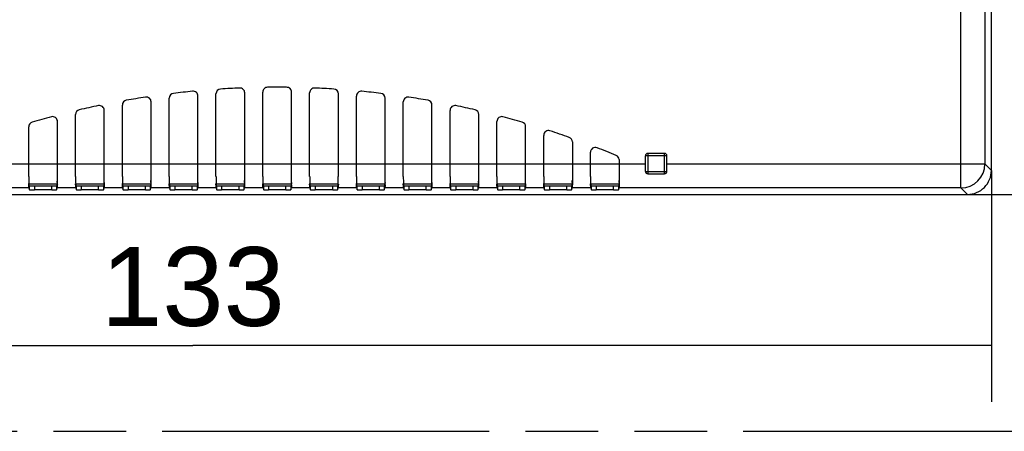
# Model space of a CAD drawing. Header units: millimetres. Extents: x 0 to 210, y 0 to 297.
# Tile 9 of 27: x 77 to 104, y 133 to 144. Entities that reach past the tile are written whole.
import ezdxf
from ezdxf.enums import TextEntityAlignment as Align

# ---------------------------------------------------------------- set-up
doc = ezdxf.new("R2010")
doc.units = ezdxf.units.MM
doc.header["$LTSCALE"] = 19.36
doc.linetypes.add('PHANTOM', pattern=[0.8, 0.45, -0.05, 0.1, -0.05, 0.1, -0.05])
doc.layers.get('0').update_dxf_attribs({"linetype": 'CONTINUOUS'})
doc.layers.add('DEFAULT_3', color=7, linetype='PHANTOM')
doc.layers.add('Z_DIM_2D', color=7, linetype='CONTINUOUS')
doc.styles.add('TEXTSTYLE_3', font='helveticaneueltw1g-ltcn.otf')
doc.dimstyles.new('DIMSTYLE_1', dxfattribs={"dimtxt": 2.1, "dimasz": 3.5, "dimexe": 1.5, "dimexo": 0, "dimgap": 0.525, "dimtad": 1, "dimdec": 0, "dimlfac": 3.125, "dimdsep": 46, "dimtxsty": 'TEXTSTYLE_3', "dimcen": 0.09, "dimclrt": 5, "dimadec": 0, "dimazin": 0, "dimtp": 0.5, "dimtm": 0.5, "dimtfac": 1, "dimtdec": 0, "dimtofl": 0, "dimtmove": 0, "dimatfit": 3, "dimfxl": 0, "dimtolj": 1, "dimarcsym": 0})
doc.dimstyles.new('DIMSTYLE_2', dxfattribs={"dimtxt": 2.1, "dimasz": 3.5, "dimexe": 1.5, "dimexo": 0, "dimgap": 0.525, "dimtad": 1, "dimdec": 3, "dimlfac": 3.125, "dimdsep": 46, "dimtxsty": 'TEXTSTYLE_3', "dimcen": 0.09, "dimclrt": 5, "dimadec": 0, "dimazin": 0, "dimtp": 0.3, "dimtm": 0.3, "dimtfac": 1, "dimtdec": 3, "dimtofl": 0, "dimtmove": 0, "dimatfit": 3, "dimfxl": 0, "dimtolj": 1, "dimarcsym": 0})

# ---------------------------------------------------------------- blocks, each defined once
blk = doc.blocks.new('*D1')
at = {"layer": 'Z_DIM_2D', "color": 2, "linetype": 'Continuous'}
for p, q in [((60.634, 139.617), (60.634, 133.461)), ((103.206, 139.629), (103.206, 133.461)), ((60.634, 134.961), (81.92, 134.961)), ((103.206, 134.961), (81.92, 134.961))]:
    blk.add_line(p, q, dxfattribs=at)
at = {"layer": 'Z_DIM_2D', "color": 5, "linetype": 'Continuous', "style": 'TEXTSTYLE_3'}
blk.add_text('133', height=2.1, dxfattribs=at).set_placement((81.92, 135.486), align=Align.CENTER)
blk = doc.blocks.new('_NONE')
blk = doc.blocks.new('*D2')
at = {"layer": 'Z_DIM_2D', "color": 2, "linetype": 'Continuous'}
for p, q in [((102.567, 163.63), (112.966, 163.63)), ((111.466, 163.63), (111.466, 151.31)), ((111.466, 138.99), (111.466, 151.31)), ((102.567, 138.99), (112.966, 138.99))]:
    blk.add_line(p, q, dxfattribs=at)
at = {"layer": 'Z_DIM_2D', "color": 5, "linetype": 'Continuous', "style": 'TEXTSTYLE_3'}
blk.add_text('77', height=2.1, rotation=90, dxfattribs=at).set_placement((110.941, 151.31), align=Align.CENTER)

msp = doc.modelspace()

# ---------------------------------------------------------------- linework, layer by layer
at = {"color": 7, "linetype": 'Continuous'}
for p, q in [((103.20634, 139.62936), (103.20634, 147.85099)), ((81.28718, 139.46439), (81.28718, 141.55192)), ((82.0535, 139.2473), (82.0535, 141.60707)), ((82.53518, 139.46439), (82.53518, 141.66671)), ((83.3015, 139.2473), (83.3015, 141.69416)), ((83.78318, 139.46439), (83.78318, 141.71399)), ((84.5495, 139.2473), (84.5495, 141.71399)), ((85.03118, 139.46439), (85.03118, 141.69416)), ((85.7975, 139.46439), (85.7975, 141.66671)), ((86.27918, 139.46439), (86.27918, 141.60707)), ((87.0455, 139.2473), (87.0455, 141.55192)), ((79.5575, 139.2473), (79.5575, 141.22736)), ((80.03918, 139.46439), (80.03918, 141.36859)), ((80.8055, 139.2473), (80.8055, 141.45193)), ((87.52718, 139.46439), (87.52718, 141.45193)), ((88.2935, 139.2473), (88.2935, 141.36859)), ((88.77518, 139.46439), (88.77518, 141.22736)), ((78.79118, 139.46439), (78.79118, 141.11507)), ((89.5415, 139.2473), (89.5415, 141.11507)), ((77.54318, 139.46439), (77.54318, 140.78896)), ((78.3095, 139.2473), (78.3095, 140.93128)), ((90.02318, 139.46439), (90.02318, 140.93128)), ((90.7895, 139.46439), (90.7895, 140.78896)), ((91.27118, 139.46439), (91.27118, 140.5608)), ((92.0375, 140.38702), (92.0375, 139.2473)), ((92.51918, 139.46439), (92.51918, 140.1121)), ((93.2855, 139.92182), (93.2855, 139.2473)), ((93.98149, 139.60166), (93.98149, 140.01766)), ((94.49349, 140.08166), (94.04549, 140.08166)), ((94.55749, 139.60166), (94.55749, 140.01766)), ((94.04549, 139.53766), (94.49349, 139.53766)), ((77.54318, 139.24729), (77.54318, 139.26642)), ((77.56636, 139.2071), (77.54949, 139.25772)), ((77.54949, 139.16175), (77.56636, 139.11114)), ((77.56636, 139.11114), (77.56636, 139.2071)), ((78.15832, 139.20378), (77.69436, 139.20378)), ((78.30318, 139.25772), (78.28631, 139.2071)), ((78.28631, 139.2071), (78.28631, 139.11114)), ((78.28631, 139.11114), (78.30318, 139.16175)), ((78.79118, 139.24729), (78.79118, 139.26642)), ((78.81436, 139.2071), (78.79749, 139.25772)), ((78.79749, 139.16175), (78.81436, 139.11114)), ((78.81436, 139.11114), (78.81436, 139.2071)), ((79.40632, 139.20378), (78.94236, 139.20378)), ((79.55118, 139.25772), (79.53431, 139.2071)), ((79.53431, 139.2071), (79.53431, 139.11114)), ((79.53431, 139.11114), (79.55118, 139.16175)), ((80.03918, 139.24729), (80.03918, 139.26642)), ((80.06236, 139.2071), (80.04549, 139.25772)), ((80.04549, 139.16175), (80.06236, 139.11114)), ((80.06236, 139.11114), (80.06236, 139.2071)), ((80.65432, 139.20378), (80.19036, 139.20378)), ((80.79918, 139.25772), (80.78231, 139.2071)), ((80.78231, 139.2071), (80.78231, 139.11114)), ((80.78231, 139.11114), (80.79918, 139.16175)), ((81.28718, 139.24729), (81.28718, 139.26642)), ((81.31036, 139.2071), (81.29349, 139.25772)), ((81.29349, 139.16175), (81.31036, 139.11114)), ((81.31036, 139.11114), (81.31036, 139.2071)), ((81.90232, 139.20378), (81.43836, 139.20378)), ((82.04718, 139.25772), (82.03031, 139.2071)), ((82.03031, 139.2071), (82.03031, 139.11114)), ((82.03031, 139.11114), (82.04718, 139.16175)), ((82.53518, 139.24729), (82.53518, 139.26642)), ((82.55836, 139.2071), (82.54149, 139.25772)), ((82.54149, 139.16175), (82.55836, 139.11114)), ((82.55836, 139.11114), (82.55836, 139.2071)), ((83.15032, 139.20378), (82.68636, 139.20378)), ((83.29518, 139.25772), (83.27831, 139.2071)), ((83.27831, 139.2071), (83.27831, 139.11114)), ((83.27831, 139.11114), (83.29518, 139.16175)), ((83.78318, 139.24729), (83.78318, 139.26642)), ((83.80636, 139.2071), (83.78949, 139.25772)), ((83.78949, 139.16175), (83.80636, 139.11114)), ((83.80636, 139.11114), (83.80636, 139.2071)), ((84.39832, 139.20378), (83.93436, 139.20378)), ((84.54318, 139.25772), (84.52631, 139.2071)), ((84.52631, 139.2071), (84.52631, 139.11114)), ((84.52631, 139.11114), (84.54318, 139.16175)), ((85.03118, 139.24729), (85.03118, 139.26573)), ((85.05436, 139.2071), (85.03749, 139.25772)), ((85.03749, 139.16175), (85.05436, 139.11114)), ((85.05436, 139.11114), (85.05436, 139.2071)), ((85.64632, 139.20378), (85.18236, 139.20378)), ((85.79118, 139.25772), (85.77431, 139.2071)), ((85.77431, 139.2071), (85.77431, 139.11114)), ((85.77431, 139.11114), (85.79118, 139.16175)), ((85.7975, 139.26573), (85.7975, 139.2473)), ((86.27918, 139.24729), (86.27918, 139.26642)), ((86.30236, 139.2071), (86.28549, 139.25772)), ((86.28549, 139.16175), (86.30236, 139.11114)), ((86.30236, 139.11114), (86.30236, 139.2071)), ((86.89432, 139.20378), (86.43036, 139.20378)), ((87.03918, 139.25772), (87.02231, 139.2071)), ((87.02231, 139.2071), (87.02231, 139.11114)), ((87.02231, 139.11114), (87.03918, 139.16175)), ((87.52718, 139.24729), (87.52718, 139.26642)), ((87.55036, 139.2071), (87.53349, 139.25772)), ((87.53349, 139.16175), (87.55036, 139.11114)), ((87.55036, 139.11114), (87.55036, 139.2071)), ((88.14232, 139.20378), (87.67836, 139.20378)), ((88.28718, 139.25772), (88.27031, 139.2071)), ((88.27031, 139.2071), (88.27031, 139.11114)), ((88.27031, 139.11114), (88.28718, 139.16175)), ((88.77518, 139.24729), (88.77518, 139.26642)), ((88.79836, 139.2071), (88.78149, 139.25772)), ((88.78149, 139.16175), (88.79836, 139.11114)), ((88.79836, 139.11114), (88.79836, 139.2071)), ((89.39032, 139.20378), (88.92636, 139.20378)), ((89.53518, 139.25772), (89.51831, 139.2071)), ((89.51831, 139.2071), (89.51831, 139.11114)), ((89.51831, 139.11114), (89.53518, 139.16175)), ((90.02318, 139.19536), (90.02318, 139.26643)), ((90.04636, 139.2071), (90.02949, 139.25772)), ((90.02949, 139.16175), (90.04636, 139.11114)), ((90.04636, 139.11114), (90.04636, 139.2071)), ((90.63832, 139.20378), (90.17436, 139.20378)), ((90.78318, 139.25772), (90.76631, 139.2071)), ((90.76631, 139.2071), (90.76631, 139.11114)), ((90.76631, 139.11114), (90.78318, 139.16175)), ((90.7895, 139.26645), (90.7895, 139.19536)), ((91.27118, 139.24729), (91.27118, 139.26642)), ((91.29436, 139.2071), (91.27749, 139.25772)), ((91.27749, 139.16175), (91.29436, 139.11114)), ((91.29436, 139.11114), (91.29436, 139.2071)), ((91.88632, 139.20378), (91.42236, 139.20378)), ((92.03118, 139.25772), (92.01431, 139.2071)), ((92.01431, 139.2071), (92.01431, 139.11114)), ((92.01431, 139.11114), (92.03118, 139.16175)), ((92.51918, 139.24729), (92.51918, 139.26642)), ((92.54236, 139.2071), (92.52549, 139.25772)), ((92.52549, 139.16175), (92.54236, 139.11114)), ((92.54236, 139.11114), (92.54236, 139.2071)), ((93.13432, 139.20378), (92.67036, 139.20378)), ((93.27918, 139.25772), (93.26231, 139.2071)), ((93.26231, 139.2071), (93.26231, 139.11114)), ((93.26231, 139.11114), (93.27918, 139.16175)), ((66.7349, 138.98954), (102.56652, 138.98954)), ((78.15832, 139.10782), (77.69436, 139.10782)), ((79.40632, 139.10782), (78.94236, 139.10782)), ((80.65432, 139.10782), (80.19036, 139.10782)), ((81.90232, 139.10782), (81.43836, 139.10782)), ((83.15032, 139.10782), (82.68636, 139.10782)), ((84.39832, 139.10782), (83.93436, 139.10782)), ((85.64632, 139.10782), (85.18236, 139.10782)), ((86.89432, 139.10782), (86.43036, 139.10782)), ((88.14232, 139.10782), (87.67836, 139.10782)), ((89.39032, 139.10782), (88.92636, 139.10782)), ((90.63832, 139.10782), (90.17436, 139.10782)), ((91.88632, 139.10782), (91.42236, 139.10782)), ((93.13432, 139.10782), (92.67036, 139.10782))]:
    msp.add_line(p, q, dxfattribs=at)
at = {"color": 9, "linetype": 'Continuous'}
for p, q in [((103.03412, 147.55561), (103.03412, 139.80153)), ((102.39434, 139.16175), (102.39434, 144.08417)), ((94.55749, 140.01766), (93.98149, 140.01766)), ((94.04549, 140.08166), (94.04549, 139.53766)), ((94.49349, 139.53766), (94.49349, 140.08166)), ((68.7296, 139.80153), (93.98149, 139.80153)), ((94.55749, 139.80153), (103.03412, 139.80153)), ((103.20634, 139.62936), (103.03412, 139.80153)), ((93.98149, 139.60166), (94.55749, 139.60166)), ((77.54949, 139.16175), (77.05518, 139.16175)), ((78.30318, 139.25772), (77.54949, 139.25772)), ((77.69436, 139.20378), (77.69436, 139.10782)), ((78.15832, 139.10782), (78.15832, 139.20378)), ((78.79749, 139.16175), (78.30318, 139.16175)), ((79.55118, 139.25772), (78.79749, 139.25772)), ((78.94236, 139.20378), (78.94236, 139.10782)), ((79.40632, 139.10782), (79.40632, 139.20378)), ((80.04549, 139.16175), (79.55118, 139.16175)), ((80.79918, 139.25772), (80.04549, 139.25772)), ((80.19036, 139.20378), (80.19036, 139.10782)), ((80.65432, 139.10782), (80.65432, 139.20378)), ((81.29349, 139.16175), (80.79918, 139.16175)), ((82.04718, 139.25772), (81.29349, 139.25772)), ((81.43836, 139.20378), (81.43836, 139.10782)), ((81.90232, 139.10782), (81.90232, 139.20378)), ((82.54149, 139.16175), (82.04718, 139.16175)), ((83.29518, 139.25772), (82.54149, 139.25772)), ((82.68636, 139.20378), (82.68636, 139.10782)), ((83.15032, 139.10782), (83.15032, 139.20378)), ((83.78949, 139.16175), (83.29518, 139.16175)), ((84.54318, 139.25772), (83.78949, 139.25772)), ((83.93436, 139.20378), (83.93436, 139.10782)), ((84.39832, 139.10782), (84.39832, 139.20378)), ((85.03749, 139.16175), (84.54318, 139.16175)), ((85.79118, 139.25772), (85.03749, 139.25772)), ((85.18236, 139.20378), (85.18236, 139.10782)), ((85.64632, 139.10782), (85.64632, 139.20378)), ((86.28549, 139.16175), (85.79118, 139.16175)), ((87.03918, 139.25772), (86.28549, 139.25772)), ((86.43036, 139.20378), (86.43036, 139.10782)), ((86.89432, 139.10782), (86.89432, 139.20378)), ((87.53349, 139.16175), (87.03918, 139.16175)), ((88.28718, 139.25772), (87.53349, 139.25772)), ((87.67836, 139.20378), (87.67836, 139.10782)), ((88.14232, 139.10782), (88.14232, 139.20378)), ((88.78149, 139.16175), (88.28718, 139.16175)), ((89.53518, 139.25772), (88.78149, 139.25772)), ((88.92636, 139.20378), (88.92636, 139.10782)), ((89.39032, 139.10782), (89.39032, 139.20378)), ((90.02949, 139.16175), (89.53518, 139.16175)), ((90.78318, 139.25772), (90.02949, 139.25772)), ((90.17436, 139.20378), (90.17436, 139.10782)), ((90.63832, 139.10782), (90.63832, 139.20378)), ((91.27749, 139.16175), (90.78318, 139.16175)), ((92.03118, 139.25772), (91.27749, 139.25772)), ((91.42236, 139.20378), (91.42236, 139.10782)), ((91.88632, 139.10782), (91.88632, 139.20378)), ((92.52549, 139.16175), (92.03118, 139.16175)), ((93.27918, 139.25772), (92.52549, 139.25772)), ((92.67036, 139.20378), (92.67036, 139.10782)), ((93.13432, 139.10782), (93.13432, 139.20378)), ((102.39434, 139.16175), (93.27918, 139.16175)), ((102.39434, 139.16175), (102.56652, 138.98954))]:
    msp.add_line(p, q, dxfattribs=at)
at = {"color": 7, "linetype": 'Continuous'}
for centre, radius, start, end in [((82.66317, 141.66671), 0.12799, 93.707959, 179.999766), ((83.17351, 141.69416), 0.12799, 0.000142, 92.451946), ((84.42151, 141.71399), 0.12799, 359.999899, 91.710749), ((85.15917, 141.69416), 0.12799, 87.548562, 179.999858), ((85.66951, 141.66671), 0.12799, 0.000233, 86.292499), ((80.16717, 141.36859), 0.12799, 99.910775, 179.99973), ((80.67751, 141.45193), 0.12799, 359.99997, 98.640053), ((81.41517, 141.55191), 0.12799, 96.799346, 179.999743), ((81.92551, 141.60707), 0.12799, 0.000068, 95.537881), ((86.40717, 141.60707), 0.12799, 84.462653, 179.999931), ((86.91751, 141.55191), 0.12799, 0.000257, 83.201088), ((87.65517, 141.45193), 0.12799, 81.360516, 180.000029), ((88.16551, 141.36859), 0.12799, 0.00027, 80.089634), ((78.91916, 141.11507), 0.12799, 103.05182, 179.999955), ((79.42951, 141.22736), 0.12799, 359.999842, 101.767999), ((88.90317, 141.22736), 0.12799, 78.2326, 180.000157), ((89.41351, 141.11507), 0.12799, 0.000631, 76.947975), ((78.18151, 140.93128), 0.12799, 359.999677, 104.931993), ((90.15117, 140.93128), 0.12799, 75.068633, 180.000322), ((77.67116, 140.78896), 0.12799, 106.233613, 179.999941), ((90.66151, 140.78896), 0.12799, 0.000594, 73.766215), ((91.39917, 140.5608), 0.12799, 71.854842, 180.000211), ((91.90951, 140.38702), 0.12799, 0.000552, 70.532079), ((92.64717, 140.1121), 0.12799, 68.58251, 180.000715), ((93.15756, 139.90503), 0.12792, 7.264178, 67.242604), ((94.04549, 140.01766), 0.064, 90, 180), ((94.49349, 140.01766), 0.064, 0, 90), ((62.38102, 139.56981), 23.41507, 359.255921, 359.742051), ((67.25972, 139.57073), 23.52837, 359.259007, 359.741055), ((94.04549, 139.60166), 0.064, 180, 270), ((94.49349, 139.60166), 0.064, 270, 360), ((102.56658, 139.6293), 0.63976, 269.996408, 0.00181), ((69.68991, 139.46483), 8.61659, 358.946532, 359.314141), ((70.93791, 139.46483), 8.61659, 358.946532, 359.314141), ((72.18478, 139.46485), 8.61771, 358.946559, 359.314148), ((73.43278, 139.46485), 8.61771, 358.946559, 359.314148), ((74.68078, 139.46485), 8.61771, 358.946559, 359.314148), ((75.92878, 139.46485), 8.61771, 358.946559, 359.314148), ((78.42478, 139.46485), 8.61771, 358.946559, 359.314148), ((79.67278, 139.46485), 8.61771, 358.946559, 359.314148), ((80.92191, 139.46483), 8.61659, 358.946532, 359.314141), ((83.41656, 139.46486), 8.61793, 358.94653, 359.314143), ((84.66456, 139.46486), 8.61793, 358.94653, 359.314143)]:
    msp.add_arc(centre, radius, start, end, dxfattribs=at)
at = {"color": 9, "linetype": 'Continuous'}
msp.add_arc((102.39382, 139.80206), 0.64031, 270.045054, 359.953163, dxfattribs=at)
at = {"color": 7, "linetype": 'Continuous'}
for major_axis, start_param, end_param in [((-23.35916, 0), -1.52804615, -1.50604633), ((23.35916, 0), 1.56003725, 1.58124139), ((-23.35916, 0), -1.63554628, -1.61354646), ((-23.35916, 0), -1.42004697, -1.39778791), ((-23.35916, 0), -1.47418803, -1.45209206), ((-23.35916, 0), -1.68950055, -1.66740458), ((-23.35916, 0), -1.7438047, -1.72154563), ((-23.35916, 0), -1.36545639, -1.34296281), ((-23.35916, 0), -1.79862981, -1.77613621), ((-23.35916, 0), -1.31023714, -1.28743084), ((-23.35916, 0), -1.85416178, -1.83135545), ((-23.35916, 0), -1.91060785, -1.88740121), ((-23.35916, 0), -1.96820508, -1.94449678)]:
    msp.add_ellipse((84.16634, 118.48511), major_axis=major_axis, ratio=0.99996192, start_param=start_param, end_param=end_param, dxfattribs=at)
for points, knots in [([(83.92225, 141.84147), (83.91977, 141.8417), (83.91666, 141.84189), (83.91249, 141.84198), (83.89425, 141.84201), (83.85984, 141.83484), (83.81786, 141.80628), (83.78976, 141.76399), (83.78318, 141.73056), (83.78318, 141.71399)], [0, 0, 0, 0, 0.03563244, 0.04450246, 0.05944539, 0.29521151, 0.52972719, 0.76424014, 1, 1, 1, 1]), ([(77.54482, 139.46439), (77.54493, 139.44537), (77.54535, 139.37937), (77.54592, 139.31338), (77.54655, 139.26642)], [0, 0, 0, 0, 0.28833365, 1, 1, 1, 1]), ([(78.79282, 139.46439), (78.79293, 139.44537), (78.79335, 139.37937), (78.79392, 139.31338), (78.79455, 139.26642)], [0, 0, 0, 0, 0.28833365, 1, 1, 1, 1]), ([(80.04082, 139.46439), (80.04093, 139.44537), (80.04135, 139.37937), (80.04192, 139.31338), (80.04255, 139.26642)], [0, 0, 0, 0, 0.28833365, 1, 1, 1, 1]), ([(81.28882, 139.46439), (81.28893, 139.44537), (81.28935, 139.37937), (81.28992, 139.31338), (81.29055, 139.26642)], [0, 0, 0, 0, 0.28833365, 1, 1, 1, 1]), ([(82.53682, 139.46439), (82.53693, 139.44537), (82.53735, 139.37937), (82.53792, 139.31338), (82.53855, 139.26642)], [0, 0, 0, 0, 0.28833365, 1, 1, 1, 1]), ([(83.78482, 139.46439), (83.78493, 139.44537), (83.78535, 139.37937), (83.78592, 139.31338), (83.78655, 139.26642)], [0, 0, 0, 0, 0.28833365, 1, 1, 1, 1]), ([(85.03282, 139.46439), (85.03293, 139.44528), (85.03335, 139.37906), (85.03392, 139.31284), (85.03456, 139.26573)], [0, 0, 0, 0, 0.28858753, 1, 1, 1, 1]), ([(86.28082, 139.46439), (86.28093, 139.44537), (86.28135, 139.37937), (86.28192, 139.31338), (86.28255, 139.26642)], [0, 0, 0, 0, 0.28833365, 1, 1, 1, 1]), ([(87.52882, 139.46439), (87.52893, 139.44537), (87.52935, 139.37937), (87.52992, 139.31338), (87.53055, 139.26642)], [0, 0, 0, 0, 0.28833365, 1, 1, 1, 1]), ([(88.77682, 139.46439), (88.77693, 139.44537), (88.77735, 139.37937), (88.77792, 139.31338), (88.77855, 139.26642)], [0, 0, 0, 0, 0.28833365, 1, 1, 1, 1]), ([(90.02482, 139.46439), (90.02493, 139.44537), (90.02535, 139.37938), (90.02592, 139.31339), (90.02655, 139.26643)], [0, 0, 0, 0, 0.28831638, 1, 1, 1, 1]), ([(91.27282, 139.46439), (91.27293, 139.44537), (91.27335, 139.37937), (91.27392, 139.31338), (91.27455, 139.26642)], [0, 0, 0, 0, 0.28833365, 1, 1, 1, 1]), ([(92.52082, 139.46439), (92.52093, 139.44537), (92.52135, 139.37937), (92.52192, 139.31338), (92.52255, 139.26642)], [0, 0, 0, 0, 0.28833365, 1, 1, 1, 1]), ([(77.54949, 139.16175), (77.54875, 139.16398), (77.54895, 139.17213), (77.54776, 139.18868), (77.54746, 139.21494), (77.54701, 139.23549), (77.54683, 139.24729)], [0, 0, 0, 0, 0.08241907, 0.27879789, 0.58631, 1, 1, 1, 1]), ([(77.54949, 139.25772), (77.54882, 139.25973), (77.54905, 139.26711), (77.54844, 139.2742), (77.54828, 139.27927)], [0, 0, 0, 0, 0.29464254, 1, 1, 1, 1]), ([(77.69436, 139.20378), (77.67811, 139.20378), (77.65451, 139.20388), (77.62451, 139.20432), (77.60531, 139.20464), (77.58985, 139.20532), (77.57748, 139.20535), (77.5713, 139.20681), (77.56665, 139.20624), (77.56636, 139.2071)], [0, 0, 0, 0, 0.38035359, 0.55234149, 0.70334209, 0.82771506, 0.92064783, 0.9786947, 1, 1, 1, 1]), ([(78.28631, 139.2071), (78.28602, 139.20624), (78.28138, 139.20681), (78.2752, 139.20535), (78.26282, 139.20532), (78.24736, 139.20464), (78.22817, 139.20432), (78.19817, 139.20388), (78.17456, 139.20378), (78.15832, 139.20378)], [0, 0, 0, 0, 0.02130546, 0.07935228, 0.1722852, 0.29665825, 0.4476589, 0.61964675, 1, 1, 1, 1]), ([(78.30504, 139.30641), (78.30481, 139.29476), (78.30476, 139.27983), (78.30363, 139.26373), (78.30362, 139.25904), (78.30318, 139.25772)], [0, 0, 0, 0, 0.71753645, 0.91413861, 1, 1, 1, 1]), ([(78.30585, 139.24729), (78.30567, 139.23549), (78.30522, 139.21494), (78.30491, 139.18868), (78.30373, 139.17213), (78.30393, 139.16398), (78.30318, 139.16175)], [0, 0, 0, 0, 0.41370735, 0.72122008, 0.91758376, 1, 1, 1, 1]), ([(78.79749, 139.16175), (78.79675, 139.16398), (78.79695, 139.17213), (78.79576, 139.18868), (78.79546, 139.21494), (78.79501, 139.23549), (78.79483, 139.24729)], [0, 0, 0, 0, 0.08241907, 0.27879789, 0.58631, 1, 1, 1, 1]), ([(78.79749, 139.25772), (78.79682, 139.25973), (78.79705, 139.26711), (78.79644, 139.2742), (78.79628, 139.27927)], [0, 0, 0, 0, 0.29464254, 1, 1, 1, 1]), ([(78.94236, 139.20378), (78.92611, 139.20378), (78.90251, 139.20388), (78.87251, 139.20432), (78.85331, 139.20464), (78.83785, 139.20532), (78.82548, 139.20535), (78.8193, 139.20681), (78.81465, 139.20624), (78.81436, 139.2071)], [0, 0, 0, 0, 0.38035359, 0.55234149, 0.70334209, 0.82771506, 0.92064783, 0.9786947, 1, 1, 1, 1]), ([(79.53431, 139.2071), (79.53402, 139.20624), (79.52938, 139.20681), (79.5232, 139.20535), (79.51082, 139.20532), (79.49536, 139.20464), (79.47617, 139.20432), (79.44617, 139.20388), (79.42256, 139.20378), (79.40632, 139.20378)], [0, 0, 0, 0, 0.02130546, 0.07935228, 0.1722852, 0.29665825, 0.4476589, 0.61964675, 1, 1, 1, 1]), ([(79.55304, 139.30641), (79.55281, 139.29476), (79.55276, 139.27983), (79.55163, 139.26373), (79.55162, 139.25904), (79.55118, 139.25772)], [0, 0, 0, 0, 0.71753645, 0.91413861, 1, 1, 1, 1]), ([(79.55385, 139.24729), (79.55367, 139.23549), (79.55322, 139.21494), (79.55291, 139.18868), (79.55173, 139.17213), (79.55193, 139.16398), (79.55118, 139.16175)], [0, 0, 0, 0, 0.41370735, 0.72122008, 0.91758376, 1, 1, 1, 1]), ([(80.04549, 139.16175), (80.04475, 139.16398), (80.04495, 139.17213), (80.04376, 139.18868), (80.04346, 139.21494), (80.04301, 139.23549), (80.04283, 139.24729)], [0, 0, 0, 0, 0.08241907, 0.27879789, 0.58631, 1, 1, 1, 1]), ([(80.04549, 139.25772), (80.04482, 139.25973), (80.04505, 139.26711), (80.04444, 139.2742), (80.04428, 139.27927)], [0, 0, 0, 0, 0.29464254, 1, 1, 1, 1]), ([(80.19036, 139.20378), (80.17411, 139.20378), (80.15051, 139.20388), (80.12051, 139.20432), (80.10131, 139.20464), (80.08585, 139.20532), (80.07348, 139.20535), (80.0673, 139.20681), (80.06265, 139.20624), (80.06236, 139.2071)], [0, 0, 0, 0, 0.38035359, 0.55234149, 0.70334209, 0.82771506, 0.92064783, 0.9786947, 1, 1, 1, 1]), ([(80.78231, 139.2071), (80.78202, 139.20624), (80.77738, 139.20681), (80.7712, 139.20535), (80.75882, 139.20532), (80.74336, 139.20464), (80.72417, 139.20432), (80.69417, 139.20388), (80.67056, 139.20378), (80.65432, 139.20378)], [0, 0, 0, 0, 0.02130546, 0.07935228, 0.1722852, 0.29665825, 0.4476589, 0.61964675, 1, 1, 1, 1]), ([(80.80104, 139.30641), (80.80081, 139.29476), (80.80076, 139.27983), (80.79963, 139.26373), (80.79962, 139.25904), (80.79918, 139.25772)], [0, 0, 0, 0, 0.71753591, 0.91413754, 1, 1, 1, 1]), ([(80.80185, 139.24729), (80.80167, 139.23549), (80.80122, 139.21494), (80.80091, 139.18868), (80.79973, 139.17213), (80.79993, 139.16398), (80.79918, 139.16175)], [0, 0, 0, 0, 0.41370735, 0.72122008, 0.91758376, 1, 1, 1, 1]), ([(81.29349, 139.16175), (81.29275, 139.16398), (81.29295, 139.17213), (81.29176, 139.18868), (81.29146, 139.21494), (81.29101, 139.23549), (81.29083, 139.24729)], [0, 0, 0, 0, 0.08241907, 0.27879789, 0.58631, 1, 1, 1, 1]), ([(81.29349, 139.25772), (81.29282, 139.25973), (81.29305, 139.26711), (81.29244, 139.2742), (81.29228, 139.27927)], [0, 0, 0, 0, 0.29464254, 1, 1, 1, 1]), ([(81.43836, 139.20378), (81.42211, 139.20378), (81.39851, 139.20388), (81.36851, 139.20432), (81.34931, 139.20464), (81.33385, 139.20532), (81.32148, 139.20535), (81.3153, 139.20681), (81.31065, 139.20624), (81.31036, 139.2071)], [0, 0, 0, 0, 0.38035359, 0.55234149, 0.70334209, 0.82771506, 0.92064783, 0.9786947, 1, 1, 1, 1]), ([(82.03031, 139.2071), (82.03002, 139.20624), (82.02538, 139.20681), (82.0192, 139.20535), (82.00682, 139.20532), (81.99136, 139.20464), (81.97217, 139.20432), (81.94217, 139.20388), (81.91856, 139.20378), (81.90232, 139.20378)], [0, 0, 0, 0, 0.02130546, 0.07935228, 0.1722852, 0.29665825, 0.4476589, 0.61964675, 1, 1, 1, 1]), ([(82.04904, 139.30641), (82.04881, 139.29476), (82.04876, 139.27983), (82.04763, 139.26373), (82.04762, 139.25904), (82.04718, 139.25772)], [0, 0, 0, 0, 0.71753591, 0.91413754, 1, 1, 1, 1]), ([(82.04985, 139.24729), (82.04967, 139.23549), (82.04922, 139.21494), (82.04891, 139.18868), (82.04773, 139.17213), (82.04793, 139.16398), (82.04718, 139.16175)], [0, 0, 0, 0, 0.41370735, 0.72122008, 0.91758376, 1, 1, 1, 1]), ([(82.54149, 139.16175), (82.54075, 139.16398), (82.54095, 139.17213), (82.53976, 139.18868), (82.53946, 139.21494), (82.53901, 139.23549), (82.53883, 139.24729)], [0, 0, 0, 0, 0.08241907, 0.27879789, 0.58631, 1, 1, 1, 1]), ([(82.54149, 139.25772), (82.54082, 139.25973), (82.54105, 139.26711), (82.54044, 139.2742), (82.54028, 139.27927)], [0, 0, 0, 0, 0.29464254, 1, 1, 1, 1]), ([(82.68636, 139.20378), (82.67011, 139.20378), (82.64651, 139.20388), (82.61651, 139.20432), (82.59731, 139.20464), (82.58185, 139.20532), (82.56948, 139.20535), (82.5633, 139.20681), (82.55865, 139.20624), (82.55836, 139.2071)], [0, 0, 0, 0, 0.38035359, 0.55234149, 0.70334209, 0.82771506, 0.92064783, 0.9786947, 1, 1, 1, 1]), ([(83.27831, 139.2071), (83.27802, 139.20624), (83.27338, 139.20681), (83.2672, 139.20535), (83.25482, 139.20532), (83.23936, 139.20464), (83.22017, 139.20432), (83.19017, 139.20388), (83.16656, 139.20378), (83.15032, 139.20378)], [0, 0, 0, 0, 0.02130546, 0.07935228, 0.1722852, 0.29665825, 0.4476589, 0.61964675, 1, 1, 1, 1]), ([(83.29704, 139.30641), (83.29681, 139.29476), (83.29676, 139.27983), (83.29563, 139.26373), (83.29562, 139.25904), (83.29518, 139.25772)], [0, 0, 0, 0, 0.71753591, 0.91413754, 1, 1, 1, 1]), ([(83.29785, 139.24729), (83.29767, 139.23549), (83.29722, 139.21494), (83.29691, 139.18868), (83.29573, 139.17213), (83.29593, 139.16398), (83.29518, 139.16175)], [0, 0, 0, 0, 0.41370735, 0.72122008, 0.91758376, 1, 1, 1, 1]), ([(83.78949, 139.16175), (83.78875, 139.16398), (83.78895, 139.17213), (83.78776, 139.18868), (83.78746, 139.21494), (83.78701, 139.23549), (83.78683, 139.24729)], [0, 0, 0, 0, 0.08241907, 0.27879789, 0.58631, 1, 1, 1, 1]), ([(83.78949, 139.25772), (83.78882, 139.25973), (83.78905, 139.26711), (83.78844, 139.2742), (83.78828, 139.27927)], [0, 0, 0, 0, 0.29464254, 1, 1, 1, 1]), ([(83.93436, 139.20378), (83.91811, 139.20378), (83.89451, 139.20388), (83.86451, 139.20432), (83.84531, 139.20464), (83.82985, 139.20532), (83.81748, 139.20535), (83.8113, 139.20681), (83.80665, 139.20624), (83.80636, 139.2071)], [0, 0, 0, 0, 0.38035359, 0.55234149, 0.70334209, 0.82771506, 0.92064783, 0.9786947, 1, 1, 1, 1]), ([(84.52631, 139.2071), (84.52602, 139.20624), (84.52138, 139.20681), (84.5152, 139.20535), (84.50282, 139.20532), (84.48736, 139.20464), (84.46817, 139.20432), (84.43817, 139.20388), (84.41456, 139.20378), (84.39832, 139.20378)], [0, 0, 0, 0, 0.02130546, 0.07935228, 0.1722852, 0.29665825, 0.4476589, 0.61964675, 1, 1, 1, 1]), ([(84.54504, 139.30641), (84.54481, 139.29476), (84.54476, 139.27983), (84.54363, 139.26373), (84.54362, 139.25904), (84.54318, 139.25772)], [0, 0, 0, 0, 0.71753591, 0.91413754, 1, 1, 1, 1]), ([(84.54585, 139.24729), (84.54567, 139.23549), (84.54522, 139.21494), (84.54491, 139.18868), (84.54373, 139.17213), (84.54393, 139.16398), (84.54318, 139.16175)], [0, 0, 0, 0, 0.41370735, 0.72122008, 0.91758376, 1, 1, 1, 1]), ([(85.03749, 139.16175), (85.03675, 139.16398), (85.03695, 139.17213), (85.03576, 139.18868), (85.03546, 139.21494), (85.03501, 139.23549), (85.03483, 139.24729)], [0, 0, 0, 0, 0.08241907, 0.27879789, 0.58631, 1, 1, 1, 1]), ([(85.03749, 139.25772), (85.03682, 139.25973), (85.03705, 139.26711), (85.03644, 139.2742), (85.03628, 139.27927)], [0, 0, 0, 0, 0.29464269, 1, 1, 1, 1]), ([(85.18236, 139.20378), (85.16611, 139.20378), (85.14251, 139.20388), (85.11251, 139.20432), (85.09331, 139.20464), (85.07785, 139.20532), (85.06548, 139.20535), (85.0593, 139.20681), (85.05465, 139.20624), (85.05436, 139.2071)], [0, 0, 0, 0, 0.38035401, 0.55234206, 0.70334273, 0.8277157, 0.92064837, 0.97869493, 1, 1, 1, 1]), ([(85.77431, 139.2071), (85.77402, 139.20624), (85.76938, 139.20681), (85.7632, 139.20535), (85.75082, 139.20532), (85.73536, 139.20464), (85.71617, 139.20432), (85.68617, 139.20388), (85.66256, 139.20378), (85.64632, 139.20378)], [0, 0, 0, 0, 0.02130547, 0.07935231, 0.17228527, 0.29665836, 0.44765904, 0.61964689, 1, 1, 1, 1]), ([(85.79179, 139.26403), (85.79175, 139.26323), (85.79157, 139.26113), (85.7916, 139.25896), (85.79118, 139.25772)], [0, 0, 0, 0, 0.38147715, 1, 1, 1, 1]), ([(85.79385, 139.24729), (85.79367, 139.23549), (85.79322, 139.21494), (85.79291, 139.18868), (85.79173, 139.17213), (85.79193, 139.16398), (85.79118, 139.16175)], [0, 0, 0, 0, 0.41370354, 0.72121507, 0.91758293, 1, 1, 1, 1]), ([(86.28549, 139.16175), (86.28475, 139.16398), (86.28495, 139.17213), (86.28376, 139.18868), (86.28346, 139.21494), (86.28301, 139.23549), (86.28283, 139.24729)], [0, 0, 0, 0, 0.08241907, 0.27879789, 0.58631, 1, 1, 1, 1]), ([(86.28549, 139.25772), (86.28482, 139.25973), (86.28505, 139.26711), (86.28444, 139.2742), (86.28428, 139.27927)], [0, 0, 0, 0, 0.29464254, 1, 1, 1, 1]), ([(86.43036, 139.20378), (86.41411, 139.20378), (86.39051, 139.20388), (86.36051, 139.20432), (86.34131, 139.20464), (86.32585, 139.20532), (86.31348, 139.20535), (86.3073, 139.20681), (86.30265, 139.20624), (86.30236, 139.2071)], [0, 0, 0, 0, 0.38035359, 0.55234149, 0.70334209, 0.82771506, 0.92064783, 0.9786947, 1, 1, 1, 1]), ([(87.02231, 139.2071), (87.02202, 139.20624), (87.01738, 139.20681), (87.0112, 139.20535), (86.99882, 139.20532), (86.98336, 139.20464), (86.96417, 139.20432), (86.93417, 139.20388), (86.91056, 139.20378), (86.89432, 139.20378)], [0, 0, 0, 0, 0.02130546, 0.07935228, 0.1722852, 0.29665825, 0.4476589, 0.61964675, 1, 1, 1, 1]), ([(87.04104, 139.30641), (87.04081, 139.29476), (87.04076, 139.27983), (87.03963, 139.26373), (87.03962, 139.25904), (87.03918, 139.25772)], [0, 0, 0, 0, 0.71753591, 0.91413754, 1, 1, 1, 1]), ([(87.04185, 139.24729), (87.04167, 139.23549), (87.04122, 139.21494), (87.04091, 139.18868), (87.03973, 139.17213), (87.03993, 139.16398), (87.03918, 139.16175)], [0, 0, 0, 0, 0.41370735, 0.72122008, 0.91758376, 1, 1, 1, 1]), ([(87.53349, 139.16175), (87.53275, 139.16398), (87.53295, 139.17213), (87.53176, 139.18868), (87.53146, 139.21494), (87.53101, 139.23549), (87.53083, 139.24729)], [0, 0, 0, 0, 0.08241907, 0.27879789, 0.58631, 1, 1, 1, 1]), ([(87.53349, 139.25772), (87.53282, 139.25973), (87.53305, 139.26711), (87.53244, 139.2742), (87.53228, 139.27927)], [0, 0, 0, 0, 0.29464254, 1, 1, 1, 1]), ([(87.67836, 139.20378), (87.66211, 139.20378), (87.63851, 139.20388), (87.60851, 139.20432), (87.58931, 139.20464), (87.57385, 139.20532), (87.56148, 139.20535), (87.5553, 139.20681), (87.55065, 139.20624), (87.55036, 139.2071)], [0, 0, 0, 0, 0.38035359, 0.55234149, 0.70334209, 0.82771506, 0.92064783, 0.9786947, 1, 1, 1, 1]), ([(88.27031, 139.2071), (88.27002, 139.20624), (88.26538, 139.20681), (88.2592, 139.20535), (88.24682, 139.20532), (88.23136, 139.20464), (88.21217, 139.20432), (88.18217, 139.20388), (88.15856, 139.20378), (88.14232, 139.20378)], [0, 0, 0, 0, 0.02130546, 0.07935228, 0.1722852, 0.29665825, 0.4476589, 0.61964675, 1, 1, 1, 1]), ([(88.28904, 139.30641), (88.28881, 139.29476), (88.28876, 139.27983), (88.28763, 139.26373), (88.28762, 139.25904), (88.28718, 139.25772)], [0, 0, 0, 0, 0.71753591, 0.91413754, 1, 1, 1, 1]), ([(88.28985, 139.24729), (88.28967, 139.23549), (88.28922, 139.21494), (88.28891, 139.18868), (88.28773, 139.17213), (88.28793, 139.16398), (88.28718, 139.16175)], [0, 0, 0, 0, 0.41370735, 0.72122008, 0.91758376, 1, 1, 1, 1]), ([(88.78149, 139.16175), (88.78075, 139.16398), (88.78095, 139.17213), (88.77976, 139.18868), (88.77946, 139.21494), (88.77901, 139.23549), (88.77883, 139.24729)], [0, 0, 0, 0, 0.08241907, 0.27879789, 0.58631, 1, 1, 1, 1]), ([(88.78149, 139.25772), (88.78082, 139.25973), (88.78105, 139.26711), (88.78044, 139.2742), (88.78028, 139.27927)], [0, 0, 0, 0, 0.29464254, 1, 1, 1, 1]), ([(88.92636, 139.20378), (88.91011, 139.20378), (88.88651, 139.20388), (88.85651, 139.20432), (88.83731, 139.20464), (88.82185, 139.20532), (88.80948, 139.20535), (88.8033, 139.20681), (88.79865, 139.20624), (88.79836, 139.2071)], [0, 0, 0, 0, 0.38035359, 0.55234149, 0.70334209, 0.82771506, 0.92064783, 0.9786947, 1, 1, 1, 1]), ([(89.51831, 139.2071), (89.51802, 139.20624), (89.51338, 139.20681), (89.5072, 139.20535), (89.49482, 139.20532), (89.47936, 139.20464), (89.46017, 139.20432), (89.43017, 139.20388), (89.40656, 139.20378), (89.39032, 139.20378)], [0, 0, 0, 0, 0.02130546, 0.07935228, 0.1722852, 0.29665825, 0.4476589, 0.61964675, 1, 1, 1, 1]), ([(89.53704, 139.30641), (89.53681, 139.29476), (89.53676, 139.27983), (89.53563, 139.26373), (89.53562, 139.25904), (89.53518, 139.25772)], [0, 0, 0, 0, 0.71753645, 0.91413861, 1, 1, 1, 1]), ([(89.53785, 139.24729), (89.53767, 139.23549), (89.53722, 139.21494), (89.53691, 139.18868), (89.53573, 139.17213), (89.53593, 139.16398), (89.53518, 139.16175)], [0, 0, 0, 0, 0.41370735, 0.72122008, 0.91758376, 1, 1, 1, 1]), ([(90.02784, 139.19535), (90.02805, 139.18739), (90.02902, 139.17634), (90.02846, 139.16484), (90.02949, 139.16175)], [0, 0, 0, 0, 0.71033725, 1, 1, 1, 1]), ([(90.02949, 139.25772), (90.02882, 139.25973), (90.02905, 139.26711), (90.02844, 139.2742), (90.02828, 139.27927)], [0, 0, 0, 0, 0.29464269, 1, 1, 1, 1]), ([(90.17436, 139.20378), (90.15811, 139.20378), (90.13451, 139.20388), (90.10451, 139.20432), (90.08531, 139.20464), (90.06985, 139.20532), (90.05748, 139.20535), (90.0513, 139.20681), (90.04665, 139.20624), (90.04636, 139.2071)], [0, 0, 0, 0, 0.38035401, 0.55234206, 0.70334273, 0.8277157, 0.92064837, 0.97869493, 1, 1, 1, 1]), ([(90.75973, 139.20607), (90.74424, 139.20486), (90.70372, 139.20426), (90.66326, 139.20378), (90.63832, 139.20378)], [0, 0, 0, 0, 0.38387723, 1, 1, 1, 1]), ([(90.76631, 139.2071), (90.76612, 139.20653), (90.7631, 139.20673), (90.76135, 139.2062), (90.75973, 139.20607)], [0, 0, 0, 0, 0.27265057, 1, 1, 1, 1]), ([(90.78379, 139.26403), (90.78375, 139.26323), (90.78357, 139.26113), (90.7836, 139.25896), (90.78318, 139.25772)], [0, 0, 0, 0, 0.38147715, 1, 1, 1, 1]), ([(90.78484, 139.19535), (90.78463, 139.18739), (90.78366, 139.17634), (90.78421, 139.16484), (90.78318, 139.16175)], [0, 0, 0, 0, 0.71034888, 1, 1, 1, 1]), ([(91.27749, 139.16175), (91.27675, 139.16398), (91.27695, 139.17213), (91.27576, 139.18868), (91.27546, 139.21494), (91.27501, 139.23549), (91.27483, 139.24729)], [0, 0, 0, 0, 0.08241907, 0.27879789, 0.58631, 1, 1, 1, 1]), ([(91.27749, 139.25772), (91.27682, 139.25973), (91.27705, 139.26711), (91.27644, 139.2742), (91.27628, 139.27927)], [0, 0, 0, 0, 0.29464254, 1, 1, 1, 1]), ([(91.42236, 139.20378), (91.40611, 139.20378), (91.38251, 139.20388), (91.35251, 139.20432), (91.33331, 139.20464), (91.31785, 139.20532), (91.30548, 139.20535), (91.2993, 139.20681), (91.29465, 139.20624), (91.29436, 139.2071)], [0, 0, 0, 0, 0.38035359, 0.55234149, 0.70334209, 0.82771506, 0.92064783, 0.9786947, 1, 1, 1, 1]), ([(92.01431, 139.2071), (92.01402, 139.20624), (92.00938, 139.20681), (92.0032, 139.20535), (91.99082, 139.20532), (91.97536, 139.20464), (91.95617, 139.20432), (91.92617, 139.20388), (91.90256, 139.20378), (91.88632, 139.20378)], [0, 0, 0, 0, 0.02130546, 0.07935228, 0.1722852, 0.29665825, 0.4476589, 0.61964675, 1, 1, 1, 1]), ([(92.03304, 139.30641), (92.03281, 139.29476), (92.03276, 139.27983), (92.03163, 139.26373), (92.03162, 139.25904), (92.03118, 139.25772)], [0, 0, 0, 0, 0.71753647, 0.9141389, 1, 1, 1, 1]), ([(92.03385, 139.24729), (92.03367, 139.23549), (92.03322, 139.21494), (92.03291, 139.18868), (92.03173, 139.17213), (92.03193, 139.16398), (92.03118, 139.16175)], [0, 0, 0, 0, 0.41370735, 0.72122008, 0.91758376, 1, 1, 1, 1]), ([(92.52549, 139.16175), (92.52475, 139.16398), (92.52495, 139.17213), (92.52376, 139.18868), (92.52346, 139.21494), (92.52301, 139.23549), (92.52283, 139.24729)], [0, 0, 0, 0, 0.08241907, 0.27879789, 0.58631, 1, 1, 1, 1]), ([(92.52549, 139.25772), (92.52482, 139.25973), (92.52505, 139.26711), (92.52444, 139.2742), (92.52428, 139.27927)], [0, 0, 0, 0, 0.29464254, 1, 1, 1, 1]), ([(92.67036, 139.20378), (92.65411, 139.20378), (92.63051, 139.20388), (92.60051, 139.20432), (92.58131, 139.20464), (92.56585, 139.20532), (92.55348, 139.20535), (92.5473, 139.20681), (92.54265, 139.20624), (92.54236, 139.2071)], [0, 0, 0, 0, 0.38035378, 0.55234175, 0.70334238, 0.82771535, 0.92064808, 0.97869481, 1, 1, 1, 1]), ([(93.26231, 139.2071), (93.26202, 139.20624), (93.25738, 139.20681), (93.2512, 139.20535), (93.23882, 139.20532), (93.22336, 139.20464), (93.20417, 139.20432), (93.17417, 139.20388), (93.15056, 139.20378), (93.13432, 139.20378)], [0, 0, 0, 0, 0.02130546, 0.07935228, 0.1722852, 0.29665825, 0.4476589, 0.61964675, 1, 1, 1, 1]), ([(93.28104, 139.30641), (93.28081, 139.29476), (93.28076, 139.27983), (93.27963, 139.26373), (93.27962, 139.25904), (93.27918, 139.25772)], [0, 0, 0, 0, 0.71753647, 0.9141389, 1, 1, 1, 1]), ([(93.28185, 139.24729), (93.28167, 139.23549), (93.28122, 139.21494), (93.28091, 139.18868), (93.27973, 139.17213), (93.27993, 139.16398), (93.27918, 139.16175)], [0, 0, 0, 0, 0.41370748, 0.72122025, 0.91758388, 1, 1, 1, 1]), ([(77.56636, 139.11114), (77.56665, 139.11027), (77.5713, 139.11084), (77.57748, 139.10938), (77.58985, 139.10936), (77.60531, 139.10867), (77.62451, 139.10835), (77.65451, 139.10791), (77.67811, 139.10782), (77.69436, 139.10782)], [0, 0, 0, 0, 0.02130505, 0.07935158, 0.17228435, 0.29665738, 0.44765813, 0.61964617, 1, 1, 1, 1]), ([(78.15832, 139.10782), (78.17456, 139.10782), (78.19817, 139.10791), (78.22817, 139.10835), (78.24736, 139.10867), (78.26282, 139.10936), (78.2752, 139.10938), (78.28138, 139.11084), (78.28602, 139.11027), (78.28631, 139.11114)], [0, 0, 0, 0, 0.38035339, 0.55234128, 0.70334191, 0.82771495, 0.9206478, 0.97869458, 1, 1, 1, 1]), ([(78.81436, 139.11114), (78.81465, 139.11027), (78.8193, 139.11084), (78.82548, 139.10938), (78.83785, 139.10936), (78.85331, 139.10867), (78.87251, 139.10835), (78.90251, 139.10791), (78.92611, 139.10782), (78.94236, 139.10782)], [0, 0, 0, 0, 0.02130505, 0.07935158, 0.17228435, 0.29665738, 0.44765813, 0.61964617, 1, 1, 1, 1]), ([(79.40632, 139.10782), (79.42256, 139.10782), (79.44617, 139.10791), (79.47617, 139.10835), (79.49536, 139.10867), (79.51082, 139.10936), (79.5232, 139.10938), (79.52938, 139.11084), (79.53402, 139.11027), (79.53431, 139.11114)], [0, 0, 0, 0, 0.38035339, 0.55234128, 0.70334191, 0.82771495, 0.9206478, 0.97869458, 1, 1, 1, 1]), ([(80.06236, 139.11114), (80.06265, 139.11027), (80.0673, 139.11084), (80.07348, 139.10938), (80.08585, 139.10936), (80.10131, 139.10867), (80.12051, 139.10835), (80.15051, 139.10791), (80.17411, 139.10782), (80.19036, 139.10782)], [0, 0, 0, 0, 0.02130505, 0.07935158, 0.17228435, 0.29665738, 0.44765813, 0.61964617, 1, 1, 1, 1]), ([(80.65432, 139.10782), (80.67056, 139.10782), (80.69417, 139.10791), (80.72417, 139.10835), (80.74336, 139.10867), (80.75882, 139.10936), (80.7712, 139.10938), (80.77738, 139.11084), (80.78202, 139.11027), (80.78231, 139.11114)], [0, 0, 0, 0, 0.38035339, 0.55234128, 0.70334191, 0.82771495, 0.9206478, 0.97869458, 1, 1, 1, 1]), ([(81.31036, 139.11114), (81.31065, 139.11027), (81.3153, 139.11084), (81.32148, 139.10938), (81.33385, 139.10936), (81.34931, 139.10867), (81.36851, 139.10835), (81.39851, 139.10791), (81.42211, 139.10782), (81.43836, 139.10782)], [0, 0, 0, 0, 0.02130505, 0.07935158, 0.17228435, 0.29665738, 0.44765813, 0.61964617, 1, 1, 1, 1]), ([(81.90232, 139.10782), (81.91856, 139.10782), (81.94217, 139.10791), (81.97217, 139.10835), (81.99136, 139.10867), (82.00682, 139.10936), (82.0192, 139.10938), (82.02538, 139.11084), (82.03002, 139.11027), (82.03031, 139.11114)], [0, 0, 0, 0, 0.38035339, 0.55234128, 0.70334191, 0.82771495, 0.9206478, 0.97869458, 1, 1, 1, 1]), ([(82.55836, 139.11114), (82.55865, 139.11027), (82.5633, 139.11084), (82.56948, 139.10938), (82.58185, 139.10936), (82.59731, 139.10867), (82.61651, 139.10835), (82.64651, 139.10791), (82.67011, 139.10782), (82.68636, 139.10782)], [0, 0, 0, 0, 0.02130505, 0.07935158, 0.17228435, 0.29665738, 0.44765813, 0.61964617, 1, 1, 1, 1]), ([(83.15032, 139.10782), (83.16656, 139.10782), (83.19017, 139.10791), (83.22017, 139.10835), (83.23936, 139.10867), (83.25482, 139.10936), (83.2672, 139.10938), (83.27338, 139.11084), (83.27802, 139.11027), (83.27831, 139.11114)], [0, 0, 0, 0, 0.38035339, 0.55234128, 0.70334191, 0.82771495, 0.9206478, 0.97869458, 1, 1, 1, 1]), ([(83.80636, 139.11114), (83.80665, 139.11027), (83.8113, 139.11084), (83.81748, 139.10938), (83.82985, 139.10936), (83.84531, 139.10867), (83.86451, 139.10835), (83.89451, 139.10791), (83.91811, 139.10782), (83.93436, 139.10782)], [0, 0, 0, 0, 0.02130505, 0.07935158, 0.17228435, 0.29665738, 0.44765813, 0.61964617, 1, 1, 1, 1]), ([(84.39832, 139.10782), (84.41456, 139.10782), (84.43817, 139.10791), (84.46817, 139.10835), (84.48736, 139.10867), (84.50282, 139.10936), (84.5152, 139.10938), (84.52138, 139.11084), (84.52602, 139.11027), (84.52631, 139.11114)], [0, 0, 0, 0, 0.38035339, 0.55234128, 0.70334191, 0.82771495, 0.9206478, 0.97869458, 1, 1, 1, 1]), ([(85.05436, 139.11114), (85.05465, 139.11027), (85.0593, 139.11084), (85.06548, 139.10938), (85.07785, 139.10936), (85.09331, 139.10867), (85.11251, 139.10835), (85.14251, 139.10791), (85.16611, 139.10782), (85.18236, 139.10782)], [0, 0, 0, 0, 0.02130505, 0.07935158, 0.17228435, 0.29665738, 0.44765813, 0.61964617, 1, 1, 1, 1]), ([(85.64632, 139.10782), (85.66256, 139.10782), (85.68617, 139.10791), (85.71617, 139.10835), (85.73536, 139.10867), (85.75082, 139.10936), (85.7632, 139.10938), (85.76938, 139.11084), (85.77402, 139.11027), (85.77431, 139.11114)], [0, 0, 0, 0, 0.38035339, 0.55234128, 0.70334191, 0.82771495, 0.9206478, 0.97869458, 1, 1, 1, 1]), ([(86.30236, 139.11114), (86.30265, 139.11027), (86.3073, 139.11084), (86.31348, 139.10938), (86.32585, 139.10936), (86.34131, 139.10867), (86.36051, 139.10835), (86.39051, 139.10791), (86.41411, 139.10782), (86.43036, 139.10782)], [0, 0, 0, 0, 0.02130505, 0.07935158, 0.17228435, 0.29665738, 0.44765813, 0.61964617, 1, 1, 1, 1]), ([(86.89432, 139.10782), (86.91056, 139.10782), (86.93417, 139.10791), (86.96417, 139.10835), (86.98336, 139.10867), (86.99882, 139.10936), (87.0112, 139.10938), (87.01738, 139.11084), (87.02202, 139.11027), (87.02231, 139.11114)], [0, 0, 0, 0, 0.38035339, 0.55234128, 0.70334191, 0.82771495, 0.9206478, 0.97869458, 1, 1, 1, 1]), ([(87.55036, 139.11114), (87.55065, 139.11027), (87.5553, 139.11084), (87.56148, 139.10938), (87.57385, 139.10936), (87.58931, 139.10867), (87.60851, 139.10835), (87.63851, 139.10791), (87.66211, 139.10782), (87.67836, 139.10782)], [0, 0, 0, 0, 0.02130505, 0.07935158, 0.17228435, 0.29665738, 0.44765813, 0.61964618, 1, 1, 1, 1]), ([(88.14232, 139.10782), (88.15856, 139.10782), (88.18217, 139.10791), (88.21217, 139.10835), (88.23136, 139.10867), (88.24682, 139.10936), (88.2592, 139.10938), (88.26538, 139.11084), (88.27002, 139.11027), (88.27031, 139.11114)], [0, 0, 0, 0, 0.38035339, 0.55234128, 0.70334191, 0.82771495, 0.9206478, 0.97869458, 1, 1, 1, 1]), ([(88.79836, 139.11114), (88.79865, 139.11027), (88.8033, 139.11084), (88.80948, 139.10938), (88.82185, 139.10936), (88.83731, 139.10867), (88.85651, 139.10835), (88.88651, 139.10791), (88.91011, 139.10782), (88.92636, 139.10782)], [0, 0, 0, 0, 0.02130505, 0.07935158, 0.17228435, 0.29665738, 0.44765813, 0.61964618, 1, 1, 1, 1]), ([(89.39032, 139.10782), (89.40656, 139.10782), (89.43017, 139.10791), (89.46017, 139.10835), (89.47936, 139.10867), (89.49482, 139.10936), (89.5072, 139.10938), (89.51338, 139.11084), (89.51802, 139.11027), (89.51831, 139.11114)], [0, 0, 0, 0, 0.38035339, 0.55234128, 0.70334191, 0.82771495, 0.9206478, 0.97869458, 1, 1, 1, 1]), ([(90.04636, 139.11114), (90.04665, 139.11027), (90.0513, 139.11084), (90.05748, 139.10938), (90.06985, 139.10936), (90.08531, 139.10867), (90.10451, 139.10835), (90.13451, 139.10791), (90.15811, 139.10782), (90.17436, 139.10782)], [0, 0, 0, 0, 0.02130505, 0.07935158, 0.17228435, 0.29665738, 0.44765813, 0.61964618, 1, 1, 1, 1]), ([(90.63832, 139.10782), (90.65456, 139.10782), (90.67817, 139.10791), (90.70817, 139.10835), (90.72736, 139.10867), (90.74282, 139.10936), (90.7552, 139.10938), (90.76138, 139.11084), (90.76602, 139.11027), (90.76631, 139.11114)], [0, 0, 0, 0, 0.38035339, 0.55234128, 0.70334191, 0.82771495, 0.9206478, 0.97869458, 1, 1, 1, 1]), ([(91.29436, 139.11114), (91.29465, 139.11027), (91.2993, 139.11084), (91.30548, 139.10938), (91.31785, 139.10936), (91.33331, 139.10867), (91.35251, 139.10835), (91.38251, 139.10791), (91.40611, 139.10782), (91.42236, 139.10782)], [0, 0, 0, 0, 0.02130505, 0.07935158, 0.17228435, 0.29665738, 0.44765813, 0.61964618, 1, 1, 1, 1]), ([(91.88632, 139.10782), (91.90256, 139.10782), (91.92617, 139.10791), (91.95617, 139.10835), (91.97536, 139.10867), (91.99082, 139.10936), (92.0032, 139.10938), (92.00938, 139.11084), (92.01402, 139.11027), (92.01431, 139.11114)], [0, 0, 0, 0, 0.38035339, 0.55234128, 0.70334191, 0.82771495, 0.9206478, 0.97869458, 1, 1, 1, 1]), ([(92.54236, 139.11114), (92.54265, 139.11027), (92.5473, 139.11084), (92.55348, 139.10938), (92.56585, 139.10936), (92.58131, 139.10867), (92.60051, 139.10835), (92.63051, 139.10791), (92.65411, 139.10782), (92.67036, 139.10782)], [0, 0, 0, 0, 0.02130505, 0.07935158, 0.17228435, 0.29665738, 0.44765813, 0.61964618, 1, 1, 1, 1]), ([(93.13432, 139.10782), (93.15056, 139.10782), (93.17417, 139.10791), (93.20417, 139.10835), (93.22336, 139.10867), (93.23882, 139.10936), (93.2512, 139.10938), (93.25738, 139.11084), (93.26202, 139.11027), (93.26231, 139.11114)], [0, 0, 0, 0, 0.38035339, 0.55234128, 0.70334191, 0.82771495, 0.9206478, 0.97869458, 1, 1, 1, 1])]:
    msp.add_open_spline(points, degree=3, knots=knots, dxfattribs=at)
at = {"layer": 'DEFAULT_3', "color": 91, "linetype": 'PHANTOM', "true_color": 0x80ff80}
msp.add_line((50.12864, 132.68), (150.12864, 132.68), dxfattribs=at)

# ---------------------------------------------------------------- dimensions: what is measured, and where the dimension line sits
at = {"layer": 'Z_DIM_2D', "color": 2, "linetype": 'Continuous'}
for base, p1, p2, angle, dimstyle, picture, middle in [((111.46603, 138.98954), (102.56652, 163.62954), (102.56652, 138.98954), 270, 'DIMSTYLE_2', '*D2', (111.46603, 151.30953)), ((103.20634, 134.96079), (60.6336, 139.61666), (103.20634, 139.62936), 0.000002, 'DIMSTYLE_1', '*D1', (81.96307, 134.96079))]:
    dim = msp.add_linear_dim(base=base, p1=p1, p2=p2, angle=angle, dimstyle=dimstyle, override={"dimblk1": 'NONE', "dimblk2": 'NONE', "dimsah": 1}, dxfattribs=at)
    dim.commit()
    dim.dimension.update_dxf_attribs({"geometry": picture, "text_midpoint": middle, "dimtype": 160})

doc.saveas('drawing.dxf')
